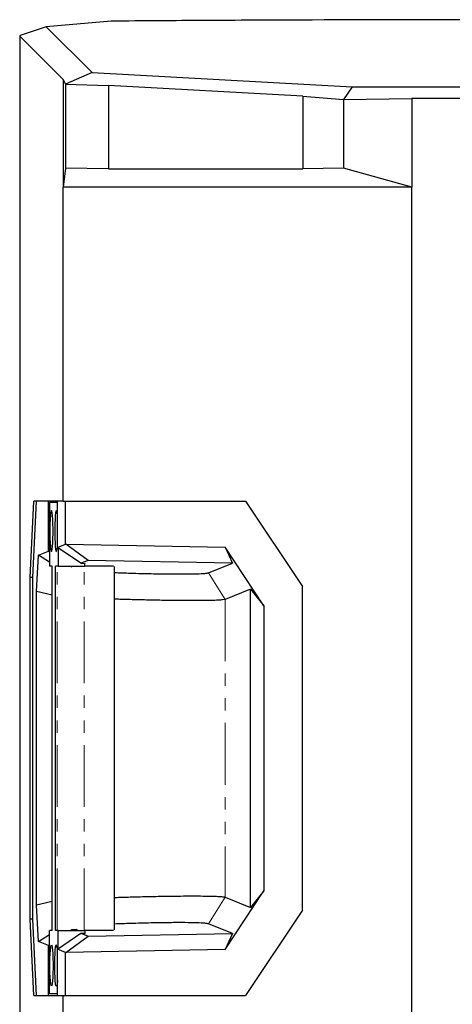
# Model space of a CAD drawing. Header units: millimetres. Extents: x 0 to 841, y 0 to 594.
# Tile 17 of 22: x 567 to 611, y 280 to 381. Entities that reach past the tile are written whole.
import ezdxf

# ---------------------------------------------------------------- set-up
doc = ezdxf.new("R2010")
doc.units = ezdxf.units.MM
doc.linetypes.add('PHANTOM', pattern=[12.7, 6.35, -1.27, 1.27, -1.27, 1.27, -1.27])

msp = doc.modelspace()

# ---------------------------------------------------------------- linework, layer by layer
at = {"color": 7, "linetype": 'Continuous', "lineweight": 25}
for p, q in [((576.314396, 380.715946), (569.659977, 380.135193)), ((569.659977, 380.135193), (566.969388, 379.225182)), ((569.659977, 380.135193), (574.358138, 375.437032)), ((566.932432, 379.187638), (566.932432, 231.917146)), ((571.39114, 374.726095), (566.934487, 379.182748)), ((571.39114, 374.726095), (571.627151, 374.244799)), ((571.39114, 374.726095), (571.39114, 363.660711)), ((574.358138, 375.437032), (571.633184, 374.246636)), ((574.358138, 375.437032), (601.088249, 373.964002)), ((571.627151, 374.244799), (571.633184, 374.246636)), ((571.627151, 374.244799), (571.627151, 365.608869)), ((571.633184, 374.246636), (576.044238, 374.087421)), ((595.998948, 372.987766), (576.044238, 374.087421)), ((576.044238, 374.087421), (576.044238, 365.525941)), ((601.088249, 373.964002), (600.195833, 372.67657)), ((601.088249, 373.964002), (629.4024, 373.964002)), ((595.998948, 372.987766), (600.187816, 372.674764)), ((595.998948, 372.987766), (595.998948, 365.525941)), ((600.187816, 372.674764), (600.195833, 372.67657)), ((600.187816, 372.674764), (600.187816, 365.607074)), ((600.195833, 372.67657), (607.219112, 372.754777)), ((607.219112, 372.754777), (607.219112, 363.660711)), ((630.240605, 372.754777), (607.219112, 372.754777)), ((571.627151, 365.608869), (571.39114, 363.660711)), ((576.044238, 365.525941), (571.627151, 365.608869)), ((576.044238, 365.525941), (595.998948, 365.525941)), ((600.187816, 365.607074), (595.998948, 365.525941)), ((607.219112, 363.660711), (600.187816, 365.607074)), ((607.219112, 363.660711), (571.39114, 363.660711)), ((571.39114, 331.382864), (571.39114, 363.660711)), ((607.219112, 241.724505), (607.219112, 363.660711)), ((568.002752, 323.513586), (568.392107, 331.382864)), ((568.268597, 323.513586), (568.657952, 331.382864)), ((569.617476, 331.382864), (568.392107, 331.382864)), ((570.539109, 331.382864), (569.617476, 331.382864)), ((569.883321, 326.241102), (569.883321, 331.382864)), ((569.990878, 331.216197), (569.990878, 324.673603)), ((570.804954, 331.216197), (569.990878, 331.216197)), ((571.39114, 331.382864), (570.539109, 331.382864)), ((570.804954, 326.609776), (570.804954, 331.382864)), ((571.39114, 331.382864), (590.130139, 331.382864)), ((571.647117, 326.946661), (571.647117, 331.382864)), ((590.130139, 331.382864), (595.95771, 322.597515)), ((568.846819, 325.826478), (569.883321, 326.241102)), ((569.883321, 326.241102), (569.990878, 326.167609)), ((570.804954, 326.609776), (571.647117, 326.946661)), ((573.194714, 324.976861), (570.804954, 326.609776)), ((570.886358, 326.554153), (570.886358, 324.673603)), ((571.647117, 326.946661), (571.655696, 326.941365)), ((571.655696, 326.941365), (588.014813, 326.626685)), ((573.948274, 325.278303), (571.655696, 326.941365)), ((592.014904, 320.596353), (588.014813, 326.626685)), ((588.014813, 326.626685), (588.790319, 324.992804)), ((568.660892, 322.068692), (568.846819, 325.826478)), ((569.990878, 325.094537), (568.846819, 325.826478)), ((573.948274, 325.278303), (573.194714, 324.976861)), ((573.194714, 324.976861), (573.647829, 324.955821)), ((573.629488, 324.673603), (573.629488, 324.956672)), ((573.647829, 324.955821), (573.629488, 324.948484)), ((588.790319, 324.992804), (573.948274, 325.278303)), ((586.334686, 324.010495), (588.790319, 324.992804)), ((570.268853, 324.673603), (569.990878, 324.673603)), ((570.268853, 287.243603), (570.268853, 324.673603)), ((570.886358, 324.673603), (570.608383, 324.673603)), ((570.608383, 287.243603), (570.608383, 324.673603)), ((570.886358, 324.673603), (573.629488, 324.673603)), ((572.177345, 324.673603), (572.273081, 324.608187)), ((576.655588, 287.280087), (576.655588, 324.637119)), ((568.002752, 288.40362), (568.002752, 323.513586)), ((568.268597, 323.513586), (568.002752, 323.513586)), ((568.268597, 288.40362), (568.268597, 323.513586)), ((568.660892, 289.848514), (568.660892, 322.068692)), ((570.268853, 321.70153), (568.660892, 322.068692)), ((590.644473, 322.314957), (588.024847, 321.267047)), ((590.644473, 289.602249), (590.644473, 322.314957)), ((590.644473, 322.314957), (592.014904, 320.596353)), ((595.95771, 289.319692), (595.95771, 322.597515)), ((592.014904, 320.596353), (592.014904, 291.320854)), ((588.014813, 285.290521), (592.014904, 291.320854)), ((588.024847, 290.650159), (590.644473, 289.602249)), ((592.014904, 291.320854), (590.644473, 289.602249)), ((570.268853, 290.215676), (568.660892, 289.848514)), ((568.846819, 286.090729), (568.660892, 289.848514)), ((595.95771, 289.319692), (590.130139, 280.534343)), ((568.392107, 280.534343), (568.002752, 288.40362)), ((568.268597, 288.40362), (568.002752, 288.40362)), ((568.657952, 280.534343), (568.268597, 288.40362)), ((588.790319, 286.924402), (586.334686, 287.906712)), ((568.846819, 286.090729), (569.990878, 286.82267)), ((569.990878, 280.70101), (569.990878, 287.243603)), ((570.268853, 287.243603), (569.990878, 287.243603)), ((570.886358, 287.243603), (570.608383, 287.243603)), ((570.804954, 285.30743), (573.194714, 286.940345)), ((570.886358, 285.363053), (570.886358, 287.243603)), ((570.886358, 287.243603), (573.629488, 287.243603)), ((571.655696, 284.975841), (573.948274, 286.638904)), ((572.273081, 287.309019), (572.177345, 287.243603)), ((572.726197, 287.33006), (572.273081, 287.309019)), ((572.942326, 287.243603), (572.726197, 287.33006)), ((572.726197, 287.33006), (572.726197, 287.243603)), ((573.194714, 286.940345), (573.647829, 286.961386)), ((573.194714, 286.940345), (573.948274, 286.638904)), ((573.629488, 287.243603), (573.629488, 286.960534)), ((573.647829, 286.961386), (573.629488, 286.968723)), ((573.948274, 286.638904), (588.790319, 286.924402)), ((588.790319, 286.924402), (588.014813, 285.290521)), ((569.883321, 285.676104), (568.846819, 286.090729)), ((569.990878, 285.749598), (569.883321, 285.676104)), ((569.883321, 280.534343), (569.883321, 285.676104)), ((571.647117, 284.970545), (570.804954, 285.30743)), ((570.804954, 280.534343), (570.804954, 285.30743)), ((571.655696, 284.975841), (571.647117, 284.970545)), ((571.647117, 280.534343), (571.647117, 284.970545)), ((588.014813, 285.290521), (571.655696, 284.975841)), ((568.392107, 280.534343), (569.617476, 280.534343)), ((569.617476, 280.534343), (570.539109, 280.534343)), ((570.804954, 280.70101), (569.990878, 280.70101)), ((570.539109, 280.534343), (571.39114, 280.534343)), ((571.39114, 241.724505), (571.39114, 280.534343)), ((571.39114, 280.534343), (590.130139, 280.534343))]:
    msp.add_line(p, q, dxfattribs=at)
at = {"color": 8, "linetype": 'PHANTOM', "lineweight": 18}
for p, q in [((566.934487, 379.182748), (566.934487, 231.918373)), ((570.787148, 287.243603), (570.787148, 324.673603)), ((573.543252, 287.243603), (573.543252, 324.673603)), ((588.024847, 321.267047), (586.334686, 324.010495)), ((588.024847, 321.267047), (588.024847, 290.650159)), ((586.334686, 287.906712), (588.024847, 290.650159))]:
    msp.add_line(p, q, dxfattribs=at)
at = {"color": 7, "linetype": 'Continuous', "lineweight": 25, "flags": 128}
for points in [[(570.187549, 326.17527), (570.227293, 326.236776), (570.264726, 326.417721), (570.297675, 326.707589), (570.324223, 327.089533), (570.342829, 327.541356), (570.35241, 328.036801), (570.35241, 328.547073), (570.342829, 329.042517), (570.324223, 329.49434), (570.297675, 329.876284), (570.264726, 330.166152), (570.227293, 330.347097), (570.187549, 330.408603), (570.147805, 330.347097), (570.110372, 330.166152), (570.077423, 329.876284), (570.050875, 329.49434), (570.032269, 329.042517), (570.022688, 328.547073), (570.022688, 328.036801), (570.032269, 327.541356), (570.050875, 327.089533), (570.077423, 326.707589), (570.110372, 326.417721), (570.147805, 326.236776), (570.187549, 326.17527)], [(570.804954, 329.81573), (570.799813, 329.876284), (570.766865, 330.166152), (570.729431, 330.347097), (570.689687, 330.408603), (570.649944, 330.347097), (570.61251, 330.166152), (570.579561, 329.876284), (570.553013, 329.49434), (570.534407, 329.042517), (570.524826, 328.547073), (570.524826, 328.036801), (570.534407, 327.541356), (570.553013, 327.089533), (570.579561, 326.707589), (570.61251, 326.417721), (570.649944, 326.236776), (570.689687, 326.17527)], [(570.187549, 285.741937), (570.227293, 285.68043), (570.264726, 285.499485), (570.297675, 285.209618), (570.324223, 284.827674), (570.342829, 284.37585), (570.35241, 283.880406), (570.35241, 283.370134), (570.342829, 282.87469), (570.324223, 282.422866), (570.297675, 282.040922), (570.264726, 281.751055), (570.227293, 281.57011), (570.187549, 281.508603), (570.147805, 281.57011), (570.110372, 281.751055), (570.077423, 282.040922), (570.050875, 282.422866), (570.032269, 282.87469), (570.022688, 283.370134), (570.022688, 283.880406), (570.032269, 284.37585), (570.050875, 284.827674), (570.077423, 285.209618), (570.110372, 285.499485), (570.147805, 285.68043), (570.187549, 285.741937)], [(570.804954, 282.101477), (570.799813, 282.040922), (570.766865, 281.751055), (570.729431, 281.57011), (570.689687, 281.508603), (570.649944, 281.57011), (570.61251, 281.751055), (570.579561, 282.040922), (570.553013, 282.422866), (570.534407, 282.87469), (570.524826, 283.370134), (570.524826, 283.880406), (570.534407, 284.37585), (570.553013, 284.827674), (570.579561, 285.209618), (570.61251, 285.499485), (570.649944, 285.68043), (570.689687, 285.741937)]]:
    msp.add_lwpolyline(points, dxfattribs=at)
at = {"color": 7, "linetype": 'Continuous', "lineweight": 25}
for centre, start, end in [((569.221374, 326.768381), 338.00423159, 359.99140976), ((569.221374, 285.148826), 0.00859024, 21.99576841)]:
    msp.add_arc(centre, 1.583579, start, end, dxfattribs=at)
msp.add_ellipse((567.599099, 379.437638), major_axis=(0.666237, 0.252427), ratio=0.0947522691, start_param=2.7711805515, end_param=3.1842476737, dxfattribs=at)
for points, knots in [([(654.176253, 380.715946), (647.707575, 380.766176), (641.223286, 380.803882), (631.488326, 380.841584), (628.24165, 380.851012), (621.744919, 380.863587), (618.49463, 380.866733), (608.744208, 380.866731), (602.248436, 380.854156), (592.511537, 380.816446), (589.267255, 380.800732), (582.786175, 380.76304), (579.548735, 380.741061), (576.314396, 380.715946)], [0, 0, 0, 0, 0.25, 0.25, 0.375, 0.375, 0.5, 0.5, 0.75, 0.75, 0.875, 0.875, 1, 1, 1, 1]), ([(576.576245, 324.673603), (576.554376, 324.673603), (576.499813, 324.673603), (576.22859, 324.673603), (575.733185, 324.673603), (575.110192, 324.673603), (574.397413, 324.673603), (573.883104, 324.673603), (573.629488, 324.673603)], [0, 0, 0, 0, 0.1318242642, 0.3289006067, 0.499922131, 0.6675989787, 0.8360860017, 1, 1, 1, 1]), ([(576.655588, 324.022893), (577.208719, 324.004346), (578.536079, 323.959838), (580.455685, 323.913888), (582.350338, 323.883838), (583.937847, 323.878751), (585.161279, 323.898382), (586.018726, 323.940494), (586.229358, 323.98716), (586.334686, 324.010495)], [0, 0, 0, 0, 0.1064109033, 0.2553561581, 0.4042770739, 0.5531873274, 0.7021019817, 0.8510355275, 1, 1, 1, 1]), ([(588.024847, 321.267047), (587.954166, 321.250797), (587.814036, 321.218581), (587.326767, 321.182893), (586.65094, 321.156755), (585.773295, 321.141368), (584.704725, 321.136639), (583.470553, 321.14271), (582.084429, 321.159602), (580.559449, 321.186855), (578.928844, 321.224648), (577.614411, 321.259503), (576.846498, 321.283863), (576.655588, 321.289919)], [0, 0, 0, 0, 0.09892891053, 0.19613146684, 0.29161040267, 0.3890030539, 0.48618699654, 0.58316561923, 0.67910073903, 0.7762951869, 0.87475198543, 0.96886227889, 1, 1, 1, 1]), ([(576.655588, 290.627288), (576.846495, 290.633344), (577.614408, 290.657703), (578.928837, 290.692559), (580.55944, 290.730351), (582.084421, 290.757605), (583.470546, 290.774497), (584.704719, 290.780568), (585.77329, 290.775839), (586.650937, 290.760451), (587.326765, 290.734314), (587.814035, 290.698625), (587.954165, 290.666409), (588.024847, 290.650159)], [0, 0, 0, 0, 0.03113730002, 0.12524801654, 0.22370404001, 0.32089848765, 0.41683438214, 0.51381222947, 0.61099617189, 0.70838959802, 0.80386812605, 0.90107068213, 1, 1, 1, 1]), ([(586.334686, 287.906712), (586.229358, 287.930047), (586.018726, 287.976713), (585.161279, 288.018824), (583.937847, 288.038455), (582.350338, 288.033368), (580.455685, 288.003319), (578.536079, 287.957369), (577.208719, 287.912861), (576.655588, 287.894314)], [0, 0, 0, 0, 0.1489644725, 0.2978980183, 0.4468126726, 0.5957229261, 0.7446438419, 0.8935890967, 1, 1, 1, 1]), ([(576.576245, 287.243603), (576.554376, 287.243603), (576.499813, 287.243603), (576.22859, 287.243603), (575.733185, 287.243603), (575.110192, 287.243603), (574.397413, 287.243603), (573.883104, 287.243603), (573.629488, 287.243603)], [0, 0, 0, 0, 0.13182426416, 0.32890060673, 0.49992213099, 0.6675989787, 0.83608600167, 1, 1, 1, 1])]:
    msp.add_open_spline(points, degree=3, knots=knots, dxfattribs=at)

doc.saveas('drawing.dxf')
